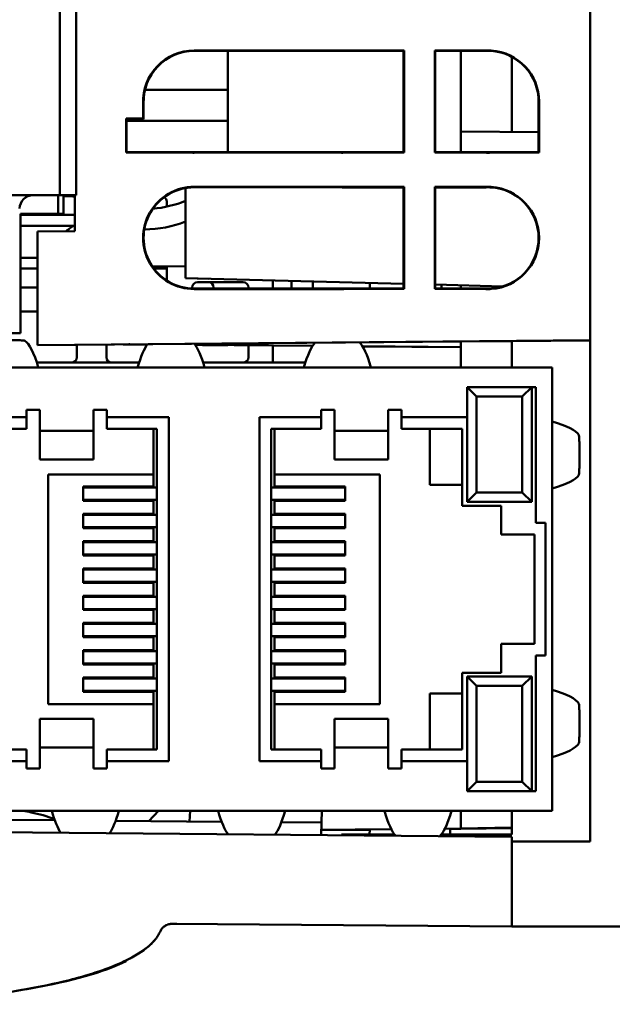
# Model space of a CAD drawing. Header units: inches. Extents: x 4.3 to 27.2, y 0.8 to 21.3.
# Tile 12 of 19: x 15.256 to 16.125, y 16.218 to 17.662. Entities that reach past the tile are written whole.
import ezdxf

# ---------------------------------------------------------------- set-up
doc = ezdxf.new("R2010")
doc.units = ezdxf.units.IN
doc.header["$MEASUREMENT"] = 0
doc.layers.add('Visible (ANSI)', color=7, linetype='Continuous', lineweight=50)

msp = doc.modelspace()

# ---------------------------------------------------------------- linework, layer by layer
at = {"layer": 'Visible (ANSI)'}
for p, q in [((16.093, 18.5767), (16.093, 16.4567)), ((15.3148, 17.4043), (15.3148, 18.5067)), ((15.3384, 18.5067), (15.3384, 17.4043)), ((15.5118, 17.6165), (15.728, 17.6164)), ((15.728, 17.6158), (15.5118, 17.6158)), ((15.5612, 17.6158), (15.5612, 17.4672)), ((15.7312, 17.6164), (15.8198, 17.6164)), ((15.7312, 17.6157), (15.7312, 17.6164)), ((15.8192, 17.6157), (15.7312, 17.6157)), ((15.8198, 17.6164), (15.8192, 17.6157)), ((15.8192, 17.4673), (15.8192, 17.6157)), ((15.8198, 17.6164), (15.8198, 17.4667)), ((15.865, 17.4667), (15.865, 17.6164)), ((15.865, 17.6164), (15.9398, 17.6164)), ((15.865, 17.6164), (15.8656, 17.6157)), ((15.903, 17.6157), (15.8656, 17.6157)), ((15.8656, 17.6157), (15.8656, 17.4673)), ((15.9398, 17.6157), (15.903, 17.6157)), ((15.903, 17.4974), (15.903, 17.6157)), ((15.9398, 17.6164), (15.9398, 17.6157)), ((15.9462, 17.6164), (15.9479, 17.6164)), ((15.9462, 17.6157), (15.9462, 17.6164)), ((15.9472, 17.6157), (15.9462, 17.6157)), ((15.9479, 17.6164), (15.9472, 17.6157)), ((15.9472, 17.6156), (15.9472, 17.6157)), ((15.9479, 17.6164), (15.9479, 17.6163)), ((15.978, 17.607), (15.978, 17.4967)), ((15.5612, 17.5587), (15.4395, 17.5587)), ((16.0179, 17.5414), (16.0172, 17.5408)), ((16.0179, 17.5414), (16.0179, 17.4668)), ((15.4369, 17.5165), (15.4369, 17.5389)), ((15.4369, 17.5389), (15.4376, 17.5389)), ((15.4376, 17.5389), (15.4376, 17.5158)), ((16.0172, 17.4674), (16.0172, 17.5408)), ((16.0172, 17.5408), (16.0172, 17.5408)), ((15.4119, 17.4666), (15.4119, 17.5165)), ((15.4119, 17.5165), (15.4369, 17.5165)), ((15.4119, 17.5165), (15.4125, 17.5159)), ((15.4125, 17.5159), (15.4125, 17.4672)), ((15.4376, 17.5158), (15.4125, 17.5159)), ((15.4125, 17.513), (15.5612, 17.513)), ((15.4369, 17.5165), (15.4376, 17.5158)), ((15.903, 17.4974), (15.903, 17.4673)), ((16.0172, 17.4964), (15.903, 17.4974)), ((15.4119, 17.4666), (15.4125, 17.4672)), ((15.509, 17.4666), (15.4119, 17.4666)), ((15.4125, 17.4672), (15.509, 17.4673)), ((15.509, 17.4673), (15.509, 17.4666)), ((15.5118, 17.4672), (15.728, 17.4672)), ((15.728, 17.4666), (15.5118, 17.4666)), ((15.7312, 17.4673), (15.8192, 17.4673)), ((15.7312, 17.4667), (15.7312, 17.4673)), ((15.8198, 17.4667), (15.7312, 17.4667)), ((15.8198, 17.4667), (15.8192, 17.4673)), ((15.865, 17.4667), (15.8656, 17.4673)), ((15.9398, 17.4667), (15.865, 17.4667)), ((15.8656, 17.4673), (15.903, 17.4673)), ((15.903, 17.4673), (15.9398, 17.4673)), ((15.9398, 17.4673), (15.9398, 17.4667)), ((15.9462, 17.4673), (15.9472, 17.4673)), ((15.9462, 17.4667), (15.9462, 17.4673)), ((15.9479, 17.4667), (15.9462, 17.4667)), ((15.9472, 17.4673), (15.9472, 17.4674)), ((15.9479, 17.4667), (15.9472, 17.4673)), ((15.9477, 17.4674), (16.0172, 17.4674)), ((15.9477, 17.4669), (15.9477, 17.4674)), ((15.9479, 17.4668), (15.9477, 17.4669)), ((15.9479, 17.4668), (15.9479, 17.4667)), ((16.0179, 17.4668), (15.9479, 17.4668)), ((16.0179, 17.4668), (16.0172, 17.4674)), ((15.499, 17.2827), (15.499, 17.4147)), ((15.5118, 17.4165), (15.728, 17.4164)), ((15.728, 17.4158), (15.5118, 17.4158)), ((15.7312, 17.4164), (15.8198, 17.4164)), ((15.7312, 17.4157), (15.7312, 17.4164)), ((15.8192, 17.4157), (15.7312, 17.4157)), ((15.8198, 17.4164), (15.8192, 17.4157)), ((15.8192, 17.2673), (15.8192, 17.4157)), ((15.8198, 17.4164), (15.8198, 17.2667)), ((15.865, 17.2667), (15.865, 17.4164)), ((15.865, 17.4164), (15.9398, 17.4164)), ((15.865, 17.4164), (15.8656, 17.4157)), ((15.903, 17.4157), (15.8656, 17.4157)), ((15.8656, 17.4157), (15.8656, 17.2673)), ((15.9398, 17.4157), (15.903, 17.4157)), ((15.9398, 17.4164), (15.9398, 17.4157)), ((15.9462, 17.4164), (15.9479, 17.4164)), ((15.9462, 17.4157), (15.9462, 17.4164)), ((15.9472, 17.4157), (15.9462, 17.4157)), ((15.9479, 17.4164), (15.9472, 17.4157)), ((15.9472, 17.4156), (15.9472, 17.4157)), ((15.9479, 17.4164), (15.9479, 17.4163)), ((15.1601, 17.4043), (15.312, 17.4043)), ((15.312, 17.4043), (15.312, 17.377)), ((15.3148, 17.4043), (15.312, 17.4043)), ((15.3305, 17.4043), (15.3148, 17.4043)), ((15.3199, 17.4043), (15.3199, 17.377)), ((15.3199, 17.4028), (15.3317, 17.4028)), ((15.3305, 17.4043), (15.3384, 17.4043)), ((15.3368, 17.4043), (15.3368, 17.3517)), ((15.4715, 17.3949), (15.4715, 17.3874)), ((15.2569, 17.377), (15.2569, 17.2018)), ((15.312, 17.377), (15.2569, 17.377)), ((15.2569, 17.3752), (15.3368, 17.3752)), ((15.3199, 17.377), (15.312, 17.377)), ((15.2569, 17.3595), (15.3347, 17.3595)), ((15.3368, 17.3517), (15.2817, 17.3512)), ((15.2817, 17.3512), (15.2817, 17.1844)), ((15.2817, 17.3122), (15.2569, 17.3122)), ((15.2817, 17.2965), (15.2569, 17.2965)), ((15.499, 17.2996), (15.4501, 17.3002)), ((15.4715, 17.2965), (15.4527, 17.2965)), ((15.4715, 17.2999), (15.4715, 17.2959)), ((15.4715, 17.2959), (15.4715, 17.2791)), ((15.499, 17.2824), (15.499, 17.2827)), ((15.499, 17.2827), (15.8192, 17.2744)), ((15.499, 17.2824), (15.5335, 17.2818)), ((15.2817, 17.2689), (15.2589, 17.2689)), ((15.5089, 17.2673), (15.5089, 17.2689)), ((15.5118, 17.2672), (15.728, 17.2672)), ((15.5167, 17.2768), (15.5837, 17.2768)), ((15.5404, 17.2689), (15.5404, 17.2672)), ((15.5915, 17.2689), (15.5915, 17.2672)), ((15.627, 17.2672), (15.627, 17.2794)), ((15.6545, 17.2672), (15.6545, 17.2787)), ((15.686, 17.2778), (15.686, 17.2672)), ((15.7312, 17.2673), (15.8192, 17.2673)), ((15.7312, 17.2667), (15.7312, 17.2673)), ((15.7695, 17.2673), (15.7695, 17.2757)), ((15.8198, 17.2667), (15.8192, 17.2673)), ((15.865, 17.2667), (15.8656, 17.2673)), ((15.8656, 17.2731), (15.9649, 17.2705)), ((15.8656, 17.2673), (15.903, 17.2673)), ((15.875, 17.2729), (15.875, 17.2673)), ((15.903, 17.2722), (15.903, 17.2673)), ((15.903, 17.2673), (15.9398, 17.2673)), ((15.9398, 17.2673), (15.9398, 17.2667)), ((15.9462, 17.2673), (15.9472, 17.2673)), ((15.9462, 17.2667), (15.9462, 17.2673)), ((15.9472, 17.2673), (15.9472, 17.2674)), ((15.9479, 17.2667), (15.9472, 17.2673)), ((15.9479, 17.2668), (15.9479, 17.2667)), ((15.728, 17.2666), (15.5118, 17.2666)), ((15.8198, 17.2667), (15.7312, 17.2667)), ((15.9398, 17.2667), (15.865, 17.2667)), ((15.9479, 17.2667), (15.9462, 17.2667)), ((15.2569, 17.2335), (15.2817, 17.2335)), ((15.2293, 17.2018), (15.2569, 17.2018)), ((16.093, 17.1915), (15.2817, 17.1844)), ((15.903, 17.1898), (15.2817, 17.1844)), ((15.2817, 17.1844), (15.2817, 17.1844)), ((15.3396, 17.1849), (15.3396, 17.1666)), ((15.3829, 17.1666), (15.3829, 17.1853)), ((15.443, 17.1852), (15.4074, 17.1855)), ((15.4431, 17.1854), (15.4169, 17.1856)), ((15.4175, 17.1856), (15.4362, 17.1854)), ((15.4362, 17.1853), (15.4196, 17.1854)), ((15.6857, 17.1833), (15.5133, 17.1848)), ((15.6856, 17.1831), (15.5134, 17.1846)), ((15.5612, 17.1843), (15.5612, 17.1842)), ((15.5915, 17.1839), (15.5915, 17.1666)), ((15.627, 17.1587), (15.627, 17.1836)), ((15.903, 17.1814), (15.7588, 17.1826)), ((15.903, 17.1812), (15.7589, 17.1824)), ((15.903, 17.1898), (16.018, 17.1908)), ((16.018, 17.1906), (15.903, 17.1896)), ((15.978, 17.1902), (15.903, 17.1895)), ((15.903, 17.1898), (15.903, 17.1896)), ((15.903, 17.1895), (15.903, 17.1896)), ((15.903, 17.1515), (15.903, 17.1895)), ((15.978, 17.1902), (16.093, 17.1912)), ((15.978, 17.1902), (15.978, 17.1515)), ((15.978, 17.1902), (15.978, 17.1902)), ((16.018, 17.1908), (16.018, 17.1906)), ((16.037, 17.1515), (15.0449, 17.1515)), ((15.431, 17.1587), (15.2809, 17.1587)), ((15.6751, 17.1587), (15.525, 17.1587)), ((16.037, 16.5015), (16.037, 17.1515)), ((15.9123, 17.1227), (15.9123, 17.0788)), ((16.0134, 17.1227), (15.9123, 17.1227)), ((15.9123, 17.1227), (15.9261, 17.1089)), ((16.0072, 17.1227), (15.9934, 17.1089)), ((16.0072, 16.9544), (16.0072, 17.1227)), ((16.0072, 16.9544), (16.0072, 17.1227)), ((16.0134, 16.9238), (16.0134, 17.1227)), ((15.9261, 17.1089), (15.9261, 16.9682)), ((15.9934, 17.1089), (15.9261, 17.1089)), ((15.9934, 16.9682), (15.9934, 17.1089)), ((15.2657, 17.0893), (15.2657, 17.0788)), ((15.2853, 17.0893), (15.2657, 17.0893)), ((15.2853, 17.0586), (15.2853, 17.0893)), ((15.3641, 17.0893), (15.3641, 17.0586)), ((15.3838, 17.0893), (15.3641, 17.0893)), ((15.3838, 17.0788), (15.3838, 17.0893)), ((15.6982, 17.0893), (15.6982, 17.0788)), ((15.7179, 17.0893), (15.6982, 17.0893)), ((15.7179, 17.0586), (15.7179, 17.0893)), ((15.7966, 17.0893), (15.7966, 17.0586)), ((15.8163, 17.0893), (15.7966, 17.0893)), ((15.8163, 17.0788), (15.8163, 17.0893)), ((15.2657, 17.0788), (15.1696, 17.0788)), ((15.2657, 17.0788), (15.2657, 17.0614)), ((15.4744, 17.0788), (15.3838, 17.0788)), ((15.3838, 17.0614), (15.3838, 17.0788)), ((15.4744, 16.5741), (15.4744, 17.0788)), ((15.6075, 17.0788), (15.6075, 16.5741)), ((15.6982, 17.0788), (15.6075, 17.0788)), ((15.6982, 17.0788), (15.6982, 17.0614)), ((15.9123, 17.0788), (15.8163, 17.0788)), ((15.8163, 17.0614), (15.8163, 17.0788)), ((15.9123, 17.0788), (15.9123, 16.9544)), ((15.9123, 17.0788), (15.9123, 16.9544)), ((15.2657, 17.0614), (15.177, 17.0614)), ((15.3641, 17.0586), (15.2853, 17.0586)), ((15.2853, 17.0586), (15.2853, 17.0165)), ((15.3641, 17.0586), (15.3641, 17.0165)), ((15.4571, 17.0614), (15.3838, 17.0614)), ((15.4521, 17.0614), (15.4521, 16.9949)), ((15.4571, 16.5915), (15.4571, 17.0614)), ((15.6248, 17.0614), (15.6248, 16.5915)), ((15.6982, 17.0614), (15.6248, 17.0614)), ((15.6298, 16.9949), (15.6298, 17.0614)), ((15.7179, 17.0586), (15.7966, 17.0586)), ((15.7179, 17.0586), (15.7179, 17.0165)), ((15.7966, 17.0586), (15.7966, 17.0165)), ((15.905, 17.0614), (15.8163, 17.0614)), ((15.8575, 17.0614), (15.8575, 16.9794)), ((15.905, 16.9489), (15.905, 17.0614)), ((15.3641, 17.0165), (15.2853, 17.0165)), ((15.7179, 17.0165), (15.7966, 17.0165)), ((15.4521, 16.9949), (15.2977, 16.9949)), ((15.2977, 16.9949), (15.2977, 16.658)), ((15.4521, 16.9769), (15.4521, 16.9949)), ((15.6298, 16.9949), (15.6298, 16.9769)), ((15.7842, 16.9949), (15.6298, 16.9949)), ((15.7842, 16.658), (15.7842, 16.9949)), ((15.8575, 16.9794), (15.905, 16.9794)), ((15.4521, 16.9769), (15.3487, 16.9769)), ((15.3487, 16.9769), (15.3487, 16.9559)), ((15.4571, 16.9755), (15.3487, 16.9755)), ((15.7332, 16.9755), (15.6248, 16.9755)), ((15.7332, 16.9769), (15.6298, 16.9769)), ((15.7332, 16.9559), (15.7332, 16.9769)), ((15.9123, 16.9544), (15.9261, 16.9682)), ((15.9261, 16.9682), (15.9934, 16.9682)), ((16.0072, 16.9544), (15.9934, 16.9682)), ((15.4571, 16.9574), (15.3487, 16.9574)), ((15.3487, 16.9559), (15.4521, 16.9559)), ((15.4521, 16.937), (15.4521, 16.9559)), ((15.7332, 16.9574), (15.6248, 16.9574)), ((15.6298, 16.9559), (15.6298, 16.937)), ((15.6298, 16.9559), (15.7332, 16.9559)), ((15.9123, 16.9544), (16.0072, 16.9544)), ((15.9123, 16.9544), (16.0072, 16.9544)), ((15.3487, 16.937), (15.3487, 16.916)), ((15.4521, 16.937), (15.3487, 16.937)), ((15.4571, 16.9355), (15.3487, 16.9355)), ((15.7332, 16.9355), (15.6248, 16.9355)), ((15.7332, 16.937), (15.6298, 16.937)), ((15.7332, 16.916), (15.7332, 16.937)), ((15.9625, 16.9489), (15.905, 16.9489)), ((15.9625, 16.9065), (15.9625, 16.9489)), ((16.0272, 16.9238), (16.0134, 16.9238)), ((16.0272, 16.7291), (16.0272, 16.9238)), ((15.4571, 16.9174), (15.3487, 16.9174)), ((15.3487, 16.916), (15.4521, 16.916)), ((15.4521, 16.897), (15.4521, 16.916)), ((15.7332, 16.9174), (15.6248, 16.9174)), ((15.6298, 16.916), (15.6298, 16.897)), ((15.6298, 16.916), (15.7332, 16.916)), ((16.0112, 16.9065), (15.9625, 16.9065)), ((16.0112, 16.7465), (16.0112, 16.9065)), ((15.3487, 16.897), (15.3487, 16.876)), ((15.4521, 16.897), (15.3487, 16.897)), ((15.4571, 16.8955), (15.3487, 16.8955)), ((15.7332, 16.8955), (15.6248, 16.8955)), ((15.7332, 16.897), (15.6298, 16.897)), ((15.7332, 16.876), (15.7332, 16.897)), ((15.4571, 16.8774), (15.3487, 16.8774)), ((15.7332, 16.8774), (15.6248, 16.8774)), ((15.3487, 16.876), (15.4521, 16.876)), ((15.4521, 16.857), (15.4521, 16.876)), ((15.6298, 16.876), (15.6298, 16.857)), ((15.6298, 16.876), (15.7332, 16.876)), ((15.3487, 16.857), (15.3487, 16.836)), ((15.4521, 16.857), (15.3487, 16.857)), ((15.4571, 16.8555), (15.3487, 16.8555)), ((15.7332, 16.8555), (15.6248, 16.8555)), ((15.7332, 16.857), (15.6298, 16.857)), ((15.7332, 16.836), (15.7332, 16.857)), ((15.4571, 16.8374), (15.3487, 16.8374)), ((15.3487, 16.836), (15.4521, 16.836)), ((15.4521, 16.817), (15.4521, 16.836)), ((15.7332, 16.8374), (15.6248, 16.8374)), ((15.6298, 16.836), (15.6298, 16.817)), ((15.6298, 16.836), (15.7332, 16.836)), ((15.3487, 16.817), (15.3487, 16.796)), ((15.4521, 16.817), (15.3487, 16.817)), ((15.4571, 16.8155), (15.3487, 16.8155)), ((15.7332, 16.8155), (15.6248, 16.8155)), ((15.7332, 16.817), (15.6298, 16.817)), ((15.7332, 16.796), (15.7332, 16.817)), ((15.4571, 16.7974), (15.3487, 16.7974)), ((15.3487, 16.796), (15.4521, 16.796)), ((15.4521, 16.777), (15.4521, 16.796)), ((15.7332, 16.7974), (15.6248, 16.7974)), ((15.6298, 16.796), (15.6298, 16.777)), ((15.6298, 16.796), (15.7332, 16.796)), ((15.3487, 16.777), (15.3487, 16.756)), ((15.4521, 16.777), (15.3487, 16.777)), ((15.7332, 16.777), (15.6298, 16.777)), ((15.7332, 16.756), (15.7332, 16.777)), ((15.4571, 16.7755), (15.3487, 16.7755)), ((15.7332, 16.7755), (15.6248, 16.7755)), ((15.4571, 16.7574), (15.3487, 16.7574)), ((15.3487, 16.756), (15.4521, 16.756)), ((15.4521, 16.737), (15.4521, 16.756)), ((15.7332, 16.7574), (15.6248, 16.7574)), ((15.6298, 16.756), (15.6298, 16.737)), ((15.6298, 16.756), (15.7332, 16.756)), ((15.3487, 16.737), (15.3487, 16.716)), ((15.4521, 16.737), (15.3487, 16.737)), ((15.4571, 16.7355), (15.3487, 16.7355)), ((15.7332, 16.7355), (15.6248, 16.7355)), ((15.7332, 16.737), (15.6298, 16.737)), ((15.7332, 16.716), (15.7332, 16.737)), ((15.9625, 16.7465), (16.0112, 16.7465)), ((15.9625, 16.704), (15.9625, 16.7465)), ((16.0134, 16.7291), (16.0272, 16.7291)), ((16.0134, 16.5302), (16.0134, 16.7291)), ((15.4571, 16.7174), (15.3487, 16.7174)), ((15.3487, 16.716), (15.4521, 16.716)), ((15.4521, 16.697), (15.4521, 16.716)), ((15.7332, 16.7174), (15.6248, 16.7174)), ((15.6298, 16.716), (15.6298, 16.697)), ((15.6298, 16.716), (15.7332, 16.716)), ((15.905, 16.704), (15.9625, 16.704)), ((15.905, 16.5915), (15.905, 16.704)), ((15.3487, 16.697), (15.3487, 16.676)), ((15.4521, 16.697), (15.3487, 16.697)), ((15.4571, 16.6955), (15.3487, 16.6955)), ((15.7332, 16.6955), (15.6248, 16.6955)), ((15.7332, 16.697), (15.6298, 16.697)), ((15.7332, 16.676), (15.7332, 16.697)), ((16.0072, 16.6985), (15.9123, 16.6985)), ((15.9123, 16.6985), (15.9261, 16.6847)), ((15.9123, 16.6985), (15.9123, 16.5741)), ((15.9123, 16.6985), (15.9123, 16.5741)), ((16.0072, 16.6985), (15.9123, 16.6985)), ((16.0072, 16.6985), (15.9934, 16.6847)), ((16.0072, 16.5302), (16.0072, 16.6985)), ((16.0072, 16.5302), (16.0072, 16.6985)), ((15.4571, 16.6774), (15.3487, 16.6774)), ((15.3487, 16.676), (15.4521, 16.676)), ((15.4521, 16.658), (15.4521, 16.676)), ((15.7332, 16.6774), (15.6248, 16.6774)), ((15.6298, 16.676), (15.6298, 16.658)), ((15.6298, 16.676), (15.7332, 16.676)), ((15.9934, 16.6847), (15.9261, 16.6847)), ((15.9261, 16.6847), (15.9261, 16.544)), ((15.9934, 16.544), (15.9934, 16.6847)), ((15.905, 16.6735), (15.8575, 16.6735)), ((15.8575, 16.6735), (15.8575, 16.5915)), ((15.2977, 16.658), (15.4521, 16.658)), ((15.4521, 16.658), (15.4521, 16.5915)), ((15.6298, 16.5915), (15.6298, 16.658)), ((15.6298, 16.658), (15.7842, 16.658)), ((15.3641, 16.6364), (15.2853, 16.6364)), ((15.2853, 16.5943), (15.2853, 16.6364)), ((15.3641, 16.5943), (15.3641, 16.6364)), ((15.7179, 16.5943), (15.7179, 16.6364)), ((15.7179, 16.6364), (15.7966, 16.6364)), ((15.7966, 16.5943), (15.7966, 16.6364)), ((15.177, 16.5915), (15.2657, 16.5915)), ((15.2657, 16.5915), (15.2657, 16.5741)), ((15.3641, 16.5943), (15.2853, 16.5943)), ((15.2853, 16.5636), (15.2853, 16.5943)), ((15.3641, 16.5943), (15.3641, 16.5636)), ((15.3838, 16.5915), (15.4571, 16.5915)), ((15.3838, 16.5741), (15.3838, 16.5915)), ((15.6248, 16.5915), (15.6982, 16.5915)), ((15.6982, 16.5915), (15.6982, 16.5741)), ((15.7179, 16.5943), (15.7966, 16.5943)), ((15.7179, 16.5636), (15.7179, 16.5943)), ((15.7966, 16.5943), (15.7966, 16.5636)), ((15.8163, 16.5915), (15.905, 16.5915)), ((15.8163, 16.5741), (15.8163, 16.5915)), ((15.1696, 16.5741), (15.2657, 16.5741)), ((15.2657, 16.5741), (15.2657, 16.5636)), ((15.3838, 16.5741), (15.4744, 16.5741)), ((15.3838, 16.5636), (15.3838, 16.5741)), ((15.6075, 16.5741), (15.6982, 16.5741)), ((15.6982, 16.5741), (15.6982, 16.5636)), ((15.8163, 16.5741), (15.9123, 16.5741)), ((15.8163, 16.5636), (15.8163, 16.5741)), ((15.9123, 16.5741), (15.9123, 16.5302)), ((15.2657, 16.5636), (15.2853, 16.5636)), ((15.3641, 16.5636), (15.3838, 16.5636)), ((15.6982, 16.5636), (15.7179, 16.5636)), ((15.7966, 16.5636), (15.8163, 16.5636)), ((15.9123, 16.5302), (15.9261, 16.544)), ((15.9261, 16.544), (15.9934, 16.544)), ((16.0072, 16.5302), (15.9934, 16.544)), ((15.9123, 16.5302), (16.0134, 16.5302)), ((15.0449, 16.5015), (16.037, 16.5015)), ((15.3073, 16.4876), (15.0995, 16.4894)), ((15.4451, 16.4864), (15.4596, 16.5015)), ((15.5059, 16.5015), (15.5051, 16.4859)), ((15.699, 16.5015), (15.6987, 16.4842)), ((15.903, 16.4757), (15.903, 16.5015)), ((15.978, 16.5015), (15.978, 16.4667)), ((15.5522, 16.4854), (15.3964, 16.4868)), ((15.6987, 16.4842), (15.6397, 16.4847)), ((15.6987, 16.4842), (15.6983, 16.4659)), ((15.801, 16.4746), (15.6985, 16.4737)), ((15.7694, 16.4743), (15.6985, 16.4736)), ((15.6985, 16.4732), (15.7694, 16.4739)), ((15.7694, 16.4739), (15.6985, 16.4733)), ((15.801, 16.4746), (15.748, 16.4741)), ((15.7694, 16.4743), (15.748, 16.4741)), ((15.748, 16.4741), (15.748, 16.4741)), ((15.7693, 16.4667), (15.7694, 16.4743)), ((15.903, 16.4755), (15.8797, 16.4753)), ((15.903, 16.4755), (15.8797, 16.4753)), ((15.903, 16.4754), (15.8875, 16.4753)), ((15.903, 16.4754), (15.8875, 16.4753)), ((15.8875, 16.4667), (15.8875, 16.4754)), ((15.8875, 16.4749), (15.903, 16.475)), ((15.903, 16.475), (15.8875, 16.4749)), ((15.978, 16.477), (15.903, 16.4757)), ((15.978, 16.4769), (15.903, 16.4756)), ((15.903, 16.4756), (15.978, 16.4769)), ((15.903, 16.4755), (15.978, 16.4768)), ((15.978, 16.4767), (15.903, 16.4754)), ((15.903, 16.4753), (15.978, 16.4766)), ((15.978, 16.4766), (15.903, 16.4753)), ((15.903, 16.475), (15.978, 16.4763)), ((15.903, 16.4757), (15.903, 16.4756)), ((15.903, 16.4756), (15.903, 16.4756)), ((15.903, 16.4756), (15.903, 16.4755)), ((15.903, 16.4754), (15.903, 16.4753)), ((15.903, 16.4753), (15.903, 16.4753)), ((15.903, 16.4753), (15.903, 16.475)), ((15.978, 16.4634), (15.028, 16.4717)), ((15.728, 16.4667), (15.728, 16.4656)), ((15.806, 16.4667), (15.728, 16.4667)), ((15.948, 16.4667), (15.8744, 16.4667)), ((15.978, 16.4667), (15.948, 16.4667)), ((15.948, 16.4667), (15.948, 16.4637)), ((15.978, 16.4067), (15.978, 16.4634)), ((16.093, 16.4567), (15.978, 16.4567)), ((15.978, 16.4067), (15.978, 16.3317)), ((15.4862, 16.336), (15.5459, 16.3355)), ((15.5459, 16.3355), (15.978, 16.3317)), ((15.978, 16.3317), (17.734, 16.3317)), ((15.4119, 16.2811), (15.412, 16.2822))]:
    msp.add_line(p, q, dxfattribs=at)
for centre, radius, start, end in [((15.943, 17.5415), 0.0743, 87.5438, 92.4562), ((15.943, 17.5415), 0.0743, 359.4321, 86.7129), ((15.943, 17.5415), 0.0743, 267.5438, 272.4562), ((15.943, 17.5415), 0.0743, 273.2871, 273.6735), ((15.943, 17.3415), 0.0743, 87.5438, 92.4562), ((15.943, 17.3415), 0.0743, 273.2871, 86.7129), ((15.2754, 17.3846), 0.0197, 90, 180), ((15.3317, 17.3949), 0.00787, 49.4857, 90), ((15.4636, 17.3949), 0.00787, 0, 56.2623), ((15.2589, 17.2768), 0.00787, 255.5225, 270), ((15.5167, 17.2689), 0.00787, 90, 180), ((15.5325, 17.2689), 0.00787, 0, 90), ((15.5837, 17.2689), 0.00787, 0, 90), ((15.943, 17.3415), 0.0743, 267.5438, 272.4562), ((15.3317, 17.1666), 0.00787, 270, 0), ((15.3908, 17.1666), 0.00787, 180, 270), ((15.5837, 17.1666), 0.00787, 270, 0)]:
    msp.add_arc(centre, radius, start, end, dxfattribs=at)
for centre, major_axis, ratio, start_param, end_param in [((15.5118, 17.5415), (-0.0534, 0.0526), 0.999998, 5.490351, 7.096285), ((15.5118, 17.5415), (0.0529, -0.0521), 0.999998, 2.348757, 3.954845), ((15.728, 17.5415), (0.0534, -0.0526), 0.999998, 2.306079, 2.348757), ((15.728, 17.5415), (-0.0529, 0.0521), 0.999998, 5.447484, 5.490349), ((15.943, 17.5415), (0.0534, -0.0526), 0.999998, 2.306074, 2.391439), ((15.943, 17.5415), (0.0534, -0.0526), 0.999998, 0.776831, 2.283178), ((15.4362, 17.472), (0.125, 0.0015), 0.707217, 6.211174, 6.274456), ((15.5118, 17.5415), (0.0529, -0.0521), 0.999998, 5.453169, 5.490502), ((15.5118, 17.5415), (-0.0534, 0.0526), 0.999998, 2.311741, 2.34891), ((15.728, 17.5415), (-0.0529, 0.0521), 0.999998, 2.348909, 2.391774), ((15.728, 17.5415), (0.0534, -0.0526), 0.999998, 5.490502, 5.533179), ((15.943, 17.5415), (0.0534, -0.0526), 0.999998, 5.447819, 5.533184), ((15.5118, 17.3415), (-0.0534, 0.0526), 0.999998, 5.490351, 8.632096), ((15.5118, 17.3415), (0.0529, -0.0521), 0.999998, 2.348757, 5.490502), ((15.728, 17.3415), (0.0534, -0.0526), 0.999998, 2.306079, 2.348757), ((15.728, 17.3415), (-0.0529, 0.0521), 0.999998, 5.447484, 5.490349), ((15.943, 17.3415), (0.0534, -0.0526), 0.999998, 2.306074, 2.391439), ((15.943, 17.3415), (0.0534, -0.0526), 0.999998, 5.55608, 8.566363), ((15.4362, 17.472), (0.125, 0.0015), 0.707217, 4.823032, 5.229456), ((15.4196, 17.2951), (-0.125, -0.0015), 0.707217, 5.427346, 5.572571), ((15.4362, 17.4424), (0.125, -0.0015), 0.707217, 4.739948, 5.246915), ((15.728, 17.3415), (-0.0529, 0.0521), 0.999998, 2.348909, 2.391774), ((15.728, 17.3415), (0.0534, -0.0526), 0.999998, 5.490502, 5.533179), ((15.943, 17.3415), (0.0534, -0.0526), 0.999998, 5.447819, 5.533184), ((15.2589, 16.2078), (0, 0.9843), 0.08647, 5.99513, 6.231659), ((15.4196, 17.1854), (-0.125, 0.0011), 0.000232, 4.712391, 4.802235), ((15.4175, 17.1856), (-0.125, 0.0011), 0.000232, 1.558178, 1.570798), ((15.4529, 16.2078), (0, 0.9843), 0.08647, 0.112115, 0.288055), ((15.4362, 17.1854), (0.125, -0.0011), 0.000232, 1.516123, 1.570798), ((15.4362, 17.1853), (0.125, -0.0011), 0.000232, 4.712391, 4.766292), ((15.503, 16.2078), (0, 0.9843), 0.08647, 5.99513, 6.176648), ((15.4362, 17.1854), (0.125, -0.0011), 0.000232, 0.000002, 0.906032), ((15.4362, 17.1853), (0.125, -0.0011), 0.000232, 5.378021, 6.283187), ((15.697, 16.2078), (0, 0.9843), 0.08647, 0.090565, 0.288055), ((15.7471, 16.2078), (0, 0.9843), 0.08647, 5.99513, 6.199222), ((15.0933, 17.0483), (0.9843, 0), 0.08647, 0.051526, 0.288055), ((15.0933, 16.9983), (0.9843, 0), 0.08647, 5.99513, 6.231659), ((15.0933, 16.6546), (0.9843, 0), 0.08647, 0.051526, 0.288055), ((15.0933, 16.6046), (0.9843, 0), 0.08647, 5.99513, 6.231659), ((15.3269, 17.4454), (0, 0.9843), 0.08647, 2.854249, 3.013163), ((15.3771, 17.4454), (0, 0.9843), 0.08647, 3.26497, 3.428937), ((15.571, 17.4454), (0, 0.9843), 0.08647, 2.854249, 3.031467), ((15.6212, 17.4454), (0, 0.9843), 0.08647, 3.246054, 3.428937), ((15.8151, 17.4454), (0, 0.9843), 0.08647, 2.854249, 3.053509), ((15.8653, 17.4454), (0, 0.9843), 0.08647, 3.222907, 3.428937), ((14.974, 16.3429), (-0.4899, 0.0086), 0.24898, 2.230905, 2.681097), ((14.9742, 16.3405), (-0.49, 0.0043), 0.24898, 1.809776, 2.242521)]:
    msp.add_ellipse(centre, major_axis=major_axis, ratio=ratio, start_param=start_param, end_param=end_param, dxfattribs=at)
for points, weights in [([(15.9479, 17.6163), (15.9476, 17.616), (15.9472, 17.6156)], [0.999999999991, 0.999999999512, 1]), ([(15.9472, 17.4674), (15.9475, 17.4671), (15.9477, 17.4669)], [1, 0.999999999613, 0.999999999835])]:
    msp.add_rational_spline(points, weights, degree=2, dxfattribs=at)
for points in [[(16.0172, 17.5408), (16.0176, 17.5411), (16.0179, 17.5414)], [(15.9479, 17.4163), (15.9476, 17.416), (15.9472, 17.4156)], [(15.9472, 17.2674), (15.9476, 17.2671), (15.9479, 17.2668)]]:
    msp.add_open_spline(points, degree=2, dxfattribs=at)
for points, knots in [([(15.2633, 17.1907), (15.263, 17.1909), (15.2623, 17.191), (15.2597, 17.1913), (15.2574, 17.1914), (15.2521, 17.1916), (15.2488, 17.1916), (15.2415, 17.1917), (15.2376, 17.1917), (15.2302, 17.1917), (15.2262, 17.1917), (15.2189, 17.1916), (15.2156, 17.1916), (15.2104, 17.1914), (15.2081, 17.1913), (15.2054, 17.191), (15.2047, 17.1909), (15.2045, 17.1907)], [0.119525, 0.119525, 0.119525, 0.119525, 0.1414146, 0.1414146, 0.1696937, 0.1696937, 0.1979431, 0.1979431, 0.2261925, 0.2261925, 0.2544418, 0.2544418, 0.2826912, 0.2826912, 0.3109703, 0.3109703, 0.3328599, 0.3328599, 0.3328599, 0.3328599]), ([(16.0763, 16.9939), (16.0764, 16.9941), (16.0766, 16.9949), (16.0768, 16.9975), (16.077, 16.9998), (16.0771, 17.005), (16.0772, 17.0084), (16.0773, 17.0156), (16.0773, 17.0196), (16.0773, 17.027), (16.0773, 17.031), (16.0772, 17.0382), (16.0771, 17.0416), (16.077, 17.0468), (16.0768, 17.0491), (16.0766, 17.0517), (16.0764, 17.0525), (16.0763, 17.0527)], [0.119525, 0.119525, 0.119525, 0.119525, 0.1414146, 0.1414146, 0.1696937, 0.1696937, 0.1979431, 0.1979431, 0.2261925, 0.2261925, 0.2544418, 0.2544418, 0.2826912, 0.2826912, 0.3109703, 0.3109703, 0.3328599, 0.3328599, 0.3328599, 0.3328599]), ([(16.0763, 16.6002), (16.0764, 16.6004), (16.0766, 16.6012), (16.0768, 16.6038), (16.077, 16.6061), (16.0771, 16.6113), (16.0772, 16.6147), (16.0773, 16.6219), (16.0773, 16.6259), (16.0773, 16.6333), (16.0773, 16.6373), (16.0772, 16.6445), (16.0771, 16.6479), (16.077, 16.6531), (16.0768, 16.6554), (16.0766, 16.658), (16.0764, 16.6588), (16.0763, 16.659)], [0.119525, 0.119525, 0.119525, 0.119525, 0.1414146, 0.1414146, 0.1696937, 0.1696937, 0.1979431, 0.1979431, 0.2261925, 0.2261925, 0.2544418, 0.2544418, 0.2826912, 0.2826912, 0.3109703, 0.3109703, 0.3328599, 0.3328599, 0.3328599, 0.3328599]), ([(15.3067, 16.4894), (15.2962, 16.4934), (15.2846, 16.4969), (15.2685, 16.5001), (15.2643, 16.5009), (15.26, 16.5014)], [1.8167606, 1.8167606, 1.8167606, 1.8167606, 1.9010549, 1.9010549, 1.9311387, 1.9311387, 1.9311387, 1.9311387]), ([(15.4862, 16.336), (15.4859, 16.336), (15.4855, 16.336), (15.4847, 16.336), (15.4843, 16.336), (15.4824, 16.336), (15.4809, 16.336), (15.4788, 16.3359), (15.478, 16.3358), (15.4764, 16.3356), (15.4754, 16.3354), (15.4735, 16.3348), (15.4725, 16.3345), (15.4709, 16.3338), (15.4703, 16.3335), (15.469, 16.3328), (15.4683, 16.3323), (15.4671, 16.3315), (15.4667, 16.3311), (15.4658, 16.3302), (15.4653, 16.3297), (15.4644, 16.3287), (15.464, 16.328), (15.4623, 16.3254), (15.4613, 16.3232), (15.459, 16.3191), (15.4578, 16.3171), (15.456, 16.3147), (15.4556, 16.3141), (15.455, 16.3133), (15.4548, 16.3131), (15.4546, 16.3128), (15.4545, 16.3128), (15.4545, 16.3127), (15.4545, 16.3127), (15.4544, 16.3126), (15.4544, 16.3126), (15.4544, 16.3126), (15.4544, 16.3126), (15.4544, 16.3126), (15.4544, 16.3126), (15.4544, 16.3126), (15.4544, 16.3126), (15.4543, 16.3125), (15.4543, 16.3125), (15.4543, 16.3125)], [0, 0, 0, 0, 0.003472, 0.003472, 0.0069209, 0.0069209, 0.0199674, 0.0199674, 0.0265054, 0.0265054, 0.0339998, 0.0339998, 0.0417578, 0.0417578, 0.047133, 0.047133, 0.0547355, 0.0547355, 0.0600369, 0.0600369, 0.0650193, 0.0650193, 0.0707988, 0.0707988, 0.0891238, 0.0891238, 0.1065155, 0.1065155, 0.1122993, 0.1122993, 0.1142275, 0.1142275, 0.1148708, 0.1148708, 0.1150867, 0.1150867, 0.1151901, 0.1151901, 0.1153003, 0.1153003, 0.1153731, 0.1153731, 0.1155672, 0.1155672, 0.1160848, 0.1160848, 0.1160848, 0.1160848]), ([(15.3561, 16.261), (15.3854, 16.2698), (15.4057, 16.2786), (15.4347, 16.2943), (15.4433, 16.3012), (15.4512, 16.3088), (15.4529, 16.3107), (15.4543, 16.3125)], [0, 0, 0, 0, 0.25, 0.25, 0.5, 0.5, 0.5929085, 0.5929085, 0.5929085, 0.5929085]), ([(15.4543, 16.3125), (15.454, 16.3121), (15.4537, 16.3117), (15.453, 16.311), (15.4527, 16.3106), (15.4512, 16.309), (15.4501, 16.3078), (15.4454, 16.3032), (15.4416, 16.3001), (15.4296, 16.2915), (15.4209, 16.2866), (15.412, 16.2822)], [0.115755, 0.115755, 0.115755, 0.115755, 0.1192616, 0.1192616, 0.123405, 0.123405, 0.1358424, 0.1358424, 0.1732566, 0.1732566, 0.2487929, 0.2487929, 0.2487929, 0.2487929]), ([(14.5362, 16.2893), (14.5378, 16.2885), (14.5394, 16.2877), (14.5515, 16.2819), (14.5612, 16.278), (14.5901, 16.2673), (14.6087, 16.2619), (14.6564, 16.2496), (14.6854, 16.2439), (14.7432, 16.2344), (14.772, 16.2307), (14.8582, 16.2219), (14.9157, 16.219), (14.9729, 16.2185), (15.0477, 16.2178), (15.1229, 16.2211), (15.2386, 16.235), (15.2787, 16.2414), (15.3317, 16.2541), (15.3438, 16.2573), (15.3561, 16.261)], [-2.137536, -2.137536, -2.137536, -2.137536, -2.127858, -2.127858, -2.063308, -2.063308, -1.934207, -1.934207, -1.724708, -1.724708, -1.515208, -1.515208, -1.096204, -1.096204, -1.096204, -0.548102, -0.548102, -0.25743, -0.25743, -0.173386, -0.173386, -0.173386, -0.173386])]:
    msp.add_open_spline(points, degree=3, knots=knots, dxfattribs=at)

doc.saveas('drawing.dxf')
